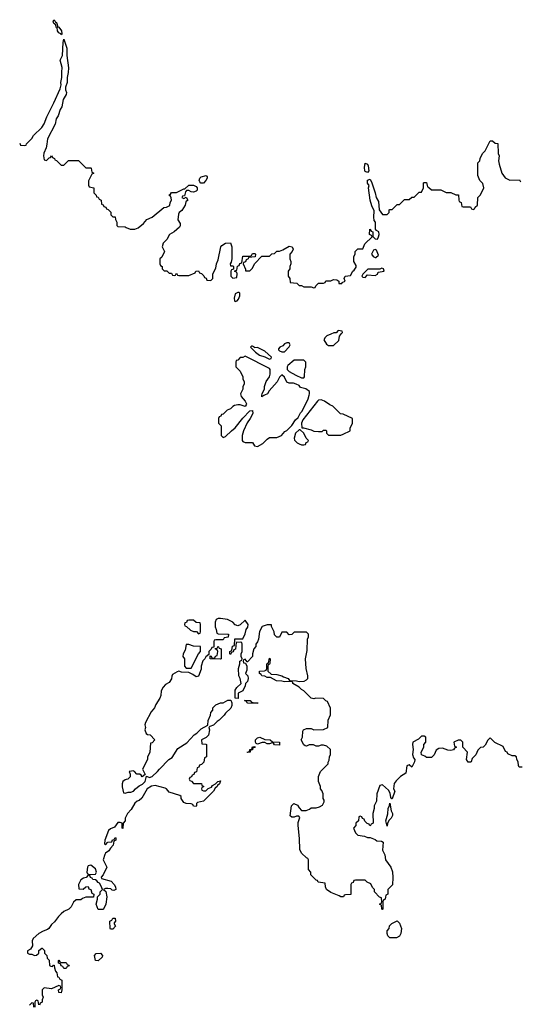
# Model space of a CAD drawing. Header units: inches. Extents: x 1992046 to 2239405, y 126834 to 266391.
# Tile 10 of 71: x 2019130 to 2023216, y 165033 to 173061. Entities that reach past the tile are written whole.
import ezdxf

# ---------------------------------------------------------------- set-up
doc = ezdxf.new("R2010")
doc.units = ezdxf.units.IN
doc.header["$MEASUREMENT"] = 0
for name, color, linetype in [('C0116', 7, 'Continuous'), ('C0117', 7, 'Continuous'), ('C0126', 7, 'Continuous'), ('C0127', 7, 'Continuous')]:
    doc.layers.add(name, color=color, linetype=linetype)

msp = doc.modelspace()

# ---------------------------------------------------------------- linework, layer by layer
at = {"layer": 'C0116', "color": 6, "elevation": 100}
for points in [[(2020000, 166865.3), (2019990, 166862), (2019972, 166850), (2019966, 166830), (2019966, 166806), (2019978, 166758), (2019990, 166754), (2020000, 166757.6)], [(2020000, 166567.3), (2019991.3, 166550), (2019991.3, 166528.7), (2019974, 166510), (2019972.7, 166467.3), (2019966, 166470), (2019966, 166510), (2019950, 166515.3), (2019930, 166514), (2019903.6, 166476.4), (2019870, 166464), (2019856, 166450), (2019824.7, 166370), (2019822, 166342), (2019830, 166334), (2019850, 166354), (2019882, 166358), (2019887.3, 166372.7), (2019902, 166378), (2019910, 166392), (2019914, 166390), (2019914, 166370), (2019898, 166362), (2019894, 166330), (2019870, 166306), (2019856.9, 166283.1), (2019830, 166266), (2019825.4, 166254.6), (2019812, 166210), (2019842, 166150), (2019811.6, 166088.4), (2019794, 166070), (2019798, 166058), (2019876, 166036), (2019902, 166010), (2019912, 165990), (2019914, 165970), (2019898, 165962), (2019884.7, 165964.7), (2019874, 165974), (2019850, 165978), (2019830, 165978), (2019814, 165970), (2019832, 165952), (2019842, 165910), (2019834, 165850), (2019814, 165810), (2019810, 165806), (2019770, 165806), (2019755.3, 165850), (2019766, 165890), (2019766, 165910), (2019786, 165930), (2019786, 165950), (2019806, 165970), (2019796.4, 165996.4), (2019782, 166022), (2019770, 166026), (2019760.4, 166040.4), (2019750, 166048), (2019726, 166050), (2019722, 166062), (2019707.3, 166067.3), (2019702, 166082), (2019690, 166086), (2019672.7, 166067.3), (2019650, 166062), (2019630, 166048.7), (2019611.3, 166010), (2019614, 165974), (2019647.3, 165972.7), (2019668.7, 165991.3), (2019690, 165994), (2019694, 165974), (2019712, 165970), (2019718, 165938), (2019734, 165930), (2019732.7, 165907.3), (2019670, 165906), (2019643.6, 165896.4), (2019630, 165886), (2019590, 165886), (2019570, 165866), (2019551.1, 165828.9), (2019531.3, 165808.7), (2019490, 165789.2), (2019468.8, 165771.2), (2019447.7, 165750), (2019415.5, 165704.5), (2019390, 165684), (2019367.9, 165652.1), (2019357.3, 165642.7), (2019322, 165630), (2019286, 165610), (2019241, 165570), (2019231.3, 165550), (2019234, 165510), (2019218, 165482), (2019194, 165470), (2019194, 165450), (2019210, 165442), (2019230, 165442), (2019250, 165432), (2019267.3, 165432.7), (2019286, 165450), (2019287.3, 165472.7), (2019310, 165492), (2019314, 165490), (2019331.6, 165471.6), (2019332, 165450), (2019352, 165430), (2019354, 165410), (2019371.6, 165391.6), (2019374, 165350), (2019383.6, 165343.6), (2019398, 165342), (2019407.3, 165352.7), (2019412.7, 165352.7), (2019414, 165330), (2019423.6, 165303.6), (2019434, 165290), (2019438, 165258), (2019450, 165254), (2019458, 165238), (2019474, 165230), (2019474, 165150), (2019470, 165126), (2019448.4, 165128.4), (2019448, 165152), (2019462, 165158), (2019466, 165170), (2019462, 165182), (2019450, 165186), (2019390, 165158), (2019330, 165166), (2019314, 165150), (2019314, 165110), (2019322, 165090), (2019314, 165070), (2019314, 165050), (2019298, 165042), (2019292.7, 165027.3)], [(2019286, 165030), (2019282, 165062), (2019270, 165066), (2019258, 165062), (2019254, 165050), (2019254, 165010)], [(2019246, 165010), (2019242, 165042), (2019230, 165046), (2019210, 165026)]]:
    msp.add_lwpolyline(points, dxfattribs=at)
for points in [[(2019710, 166168.7), (2019690, 166162), (2019682.8, 166150), (2019678, 166110), (2019681, 166101), (2019690, 166092), (2019750, 166094), (2019758, 166110), (2019750, 166138)], [(2019870, 165646), (2019868, 165650), (2019866, 165710), (2019882, 165718), (2019890, 165734), (2019910, 165734), (2019912, 165710), (2019902, 165698), (2019902, 165690), (2019912, 165670), (2019890, 165646)], [(2019470, 165374), (2019510, 165374), (2019518, 165358), (2019532, 165352), (2019532.7, 165347.3), (2019518, 165342), (2019510, 165326), (2019490, 165326), (2019482, 165342), (2019467.3, 165347.3), (2019462, 165362), (2019447.3, 165367.3), (2019446, 165390), (2019450, 165392), (2019458, 165378)], [(2019770, 165388), (2019748, 165390), (2019741.2, 165430), (2019753.6, 165446.4), (2019790, 165451.3), (2019804.7, 165430), (2019802, 165418)]]:
    msp.add_lwpolyline(points, close=True, dxfattribs=at)
at = {"layer": 'C0117', "color": 6, "elevation": 100}
msp.add_lwpolyline([(2019470, 172938), (2019466, 172946), (2019450, 172953.2), (2019439.5, 172970), (2019436.4, 172996.4), (2019430, 172995.3), (2019422, 173022), (2019409.7, 173029.7), (2019402.7, 173050), (2019410, 173061), (2019421, 173050), (2019422, 173042), (2019430, 173038), (2019442, 173002), (2019450, 173001), (2019472.4, 172970), (2019474.8, 172945.2)], close=True, dxfattribs=at)
msp.add_lwpolyline([(2019130, 172054), (2019138, 172038), (2019170, 172034), (2019182, 172038), (2019186, 172050), (2019228.4, 172091.6), (2019243.1, 172116.9), (2019310, 172182), (2019330, 172212), (2019351.9, 172268.1), (2019410, 172382), (2019461.6, 172498.4), (2019469.4, 172530), (2019467, 172550), (2019474, 172590), (2019473.1, 172633.1), (2019478, 172670), (2019461.6, 172730), (2019478.4, 172770), (2019483.7, 172876.3), (2019490, 172902), (2019515.5, 172830), (2019514.9, 172770), (2019528.3, 172668.3), (2019526.4, 172630), (2019517.1, 172590), (2019516.4, 172550), (2019502.8, 172510), (2019504, 172490), (2019513.3, 172466.7), (2019510.3, 172449.7), (2019486, 172410), (2019474.4, 172350), (2019461.6, 172330), (2019443.8, 172276.2), (2019428.6, 172251.4), (2019419.3, 172210), (2019356.3, 172090), (2019353, 172047), (2019344.9, 172015.1), (2019326.9, 171973.1), (2019324.4, 171950), (2019330, 171918), (2019350, 171914), (2019370, 171934), (2019382, 171938), (2019390, 171952), (2019398, 171938), (2019414, 171930), (2019418, 171918), (2019430, 171914), (2019470, 171874), (2019490, 171874), (2019528.4, 171911.6), (2019610, 171914), (2019670, 171854), (2019710, 171854), (2019714, 171850), (2019718, 171818), (2019734, 171810), (2019718, 171802), (2019692.7, 171747.3), (2019692.7, 171712.7), (2019698, 171698), (2019734, 171690), (2019734, 171650), (2019754, 171630), (2019758, 171618), (2019770, 171614), (2019778, 171598), (2019794, 171590), (2019798, 171558), (2019812.7, 171552.7), (2019818, 171538), (2019832.7, 171532.7), (2019838, 171518), (2019852.7, 171512.7), (2019872.7, 171492.7), (2019874, 171470), (2019890, 171454), (2019910, 171454), (2019912.7, 171432.7), (2019922, 171410), (2019923.6, 171383.6), (2019930, 171374), (2019990, 171372), (2020000, 171367.5)], dxfattribs=at)
at = {"layer": 'C0126', "color": 6, "elevation": 100}
for points in [[(2020935, 170000), (2020938, 169990), (2020971.3, 169950), (2020982, 169930), (2020979.6, 169920.4), (2020971.6, 169908.4), (2020930, 169922), (2020910, 169922), (2020883.6, 169916.4), (2020870, 169908), (2020850, 169888), (2020823.6, 169876.4), (2020790, 169846), (2020778, 169842), (2020772.7, 169827.3), (2020758, 169822), (2020754, 169810), (2020754, 169770), (2020774, 169750), (2020774, 169670), (2020790, 169654), (2020810, 169662), (2020858, 169710), (2020890, 169732), (2020950, 169812), (2021007.3, 169872.7), (2021030, 169874), (2021032, 169850), (2021011.3, 169810), (2020986, 169774), (2020956, 169710), (2020946, 169670), (2020944.7, 169630), (2020950, 169622), (2020970, 169614), (2021030, 169614), (2021045.4, 169585.4), (2021070, 169582), (2021113.6, 169606.4), (2021150, 169642), (2021170, 169654), (2021230, 169654), (2021266, 169670), (2021295.3, 169704.7), (2021310, 169712), (2021350, 169752), (2021382, 169798), (2021402, 169818), (2021423.2, 169856.8), (2021435.3, 169870), (2021484, 169970), (2021492.5, 170000)], [(2021127, 170000), (2021122, 169998), (2021106, 169986), (2021107.2, 170000)], [(2023230, 166966), (2023207.3, 166967.3), (2023200.4, 166980.4), (2023198, 167010), (2023188, 167030), (2023186, 167050), (2023170, 167058), (2023150, 167058), (2023115.3, 167075.3), (2023108.4, 167088.4), (2023095.3, 167095.3), (2023074.6, 167134.6), (2023007.3, 167167.3), (2022970, 167206), (2022950, 167186), (2022930, 167146), (2022911.6, 167128.4), (2022890, 167126), (2022870, 167106), (2022852.7, 167067.3), (2022823.6, 167036.4), (2022814, 167010), (2022810, 167006), (2022790, 167006), (2022778, 167030), (2022786, 167090), (2022746, 167130), (2022746, 167170), (2022730, 167186), (2022710, 167186), (2022674, 167170), (2022678, 167138), (2022694, 167130), (2022678, 167122), (2022670, 167108), (2022650, 167102), (2022624.7, 167104.7), (2022580.4, 167120.4), (2022550, 167118), (2022530, 167106), (2022511.6, 167068.4), (2022490, 167046), (2022450, 167046), (2022436.4, 167056.4), (2022410, 167066), (2022408, 167090), (2022428, 167130), (2022428.9, 167151.1), (2022446, 167170), (2022446, 167210), (2022430, 167218), (2022410, 167218), (2022384, 167196), (2022338, 167170), (2022334.8, 167150), (2022342, 167110), (2022336, 167070), (2022343.6, 167043.6), (2022354, 167030), (2022352, 167010), (2022330, 166966), (2022310, 166986), (2022290, 166978), (2022282, 166918), (2022238, 166890), (2022203.8, 166856.2), (2022187.3, 166832.7), (2022181, 166790), (2022192, 166770), (2022170.9, 166709.1), (2022168, 166708), (2022160.4, 166720.4), (2022154.6, 166754.6), (2022140.2, 166780.2), (2022090, 166822), (2022070, 166818), (2022044.7, 166750), (2022042, 166690), (2022022, 166650), (2022022, 166630), (2022012, 166590), (2022014, 166510), (2021998, 166502), (2021994, 166490), (2021987.3, 166487.3), (2021982, 166502), (2021967.3, 166507.3), (2021947.3, 166527.3), (2021942, 166542), (2021927.3, 166547.3), (2021922, 166562), (2021910, 166566), (2021898, 166562), (2021894, 166530), (2021874, 166510), (2021874, 166490), (2021854, 166470), (2021872, 166430), (2021891.1, 166411.1), (2021943.6, 166403.6), (2021970, 166392), (2021990, 166392), (2022030, 166378), (2022046, 166366), (2022083.6, 166363.6), (2022096, 166356), (2022091.3, 166290), (2022110.7, 166250.7), (2022116, 166210), (2022158.8, 166150), (2022173.4, 166113.4), (2022174.4, 166065.6), (2022171.6, 166008.4), (2022134, 165970), (2022134, 165930), (2022118, 165922), (2022114, 165890), (2022098, 165882), (2022094, 165870), (2022094, 165810), (2022090, 165806), (2022086, 165810), (2022082, 165842), (2022066, 165850), (2022082, 165858), (2022086, 165870), (2022082, 165902), (2022067.3, 165907.3), (2022026, 165950), (2022026, 165970), (2022010, 165986), (2021994.6, 166014.6), (2021966, 166030), (2021950, 166046), (2021870, 166046), (2021858, 166042), (2021852.7, 166027.3), (2021838, 166022), (2021834, 166010), (2021832.7, 165927.3), (2021790, 165926), (2021778, 165922), (2021771.6, 165908.4), (2021750, 165908), (2021738, 165918), (2021670, 165944), (2021635.3, 165970), (2021626, 165990), (2021622, 166022), (2021566, 166030), (2021562, 166042), (2021550, 166046), (2021506, 166090), (2021506, 166110), (2021487.3, 166132.7), (2021486, 166210), (2021482, 166222), (2021470, 166226), (2021430, 166266), (2021416.4, 166296.4), (2021414.6, 166385.4), (2021402, 166490), (2021404, 166516), (2021415.3, 166555.3), (2021407.3, 166567.3), (2021390, 166568), (2021370, 166558), (2021350, 166558), (2021338, 166570), (2021348.9, 166651.1), (2021368.4, 166671.6), (2021396.9, 166656.9), (2021410, 166634), (2021430, 166614), (2021467.3, 166612.7), (2021496.4, 166623.6), (2021510, 166634), (2021550, 166634), (2021576.4, 166643.6), (2021602, 166658), (2021616.4, 166683.6), (2021616.4, 166696.4), (2021606, 166710), (2021606, 166750), (2021596.4, 166776.4), (2021586, 166790), (2021586, 166810), (2021568, 166850), (2021568, 166890), (2021586, 166930), (2021647.3, 166992.7), (2021647.3, 167007.3), (2021656.4, 167023.6), (2021658, 167050), (2021666, 167070), (2021666, 167110), (2021636.4, 167136.4), (2021610, 167146), (2021590, 167146), (2021570, 167138), (2021550, 167138), (2021527.3, 167147.3), (2021510, 167148), (2021492.7, 167147.3), (2021470, 167138), (2021460.4, 167140.4), (2021448.4, 167148.4), (2021428, 167190), (2021438, 167210), (2021440.4, 167259.6), (2021446, 167270), (2021470, 167282), (2021510, 167282), (2021530, 167272), (2021610, 167274), (2021646, 167290), (2021648, 167350), (2021667.3, 167392.7), (2021667.3, 167447.3), (2021642, 167502), (2021630, 167506), (2021610, 167526), (2021548, 167528), (2021530, 167524), (2021509.1, 167529.1), (2021449.1, 167589.1), (2021430, 167599), (2021410, 167619), (2021358, 167650), (2021358, 167658), (2021350, 167666), (2021290, 167662), (2021268.9, 167668.9), (2021226, 167670), (2021176.4, 167696.4), (2021150, 167698), (2021130, 167708), (2021106, 167710), (2021102, 167722), (2021086, 167730), (2021086, 167750), (2021127.3, 167752.7), (2021142, 167758), (2021146, 167770), (2021146, 167810), (2021162, 167818), (2021170, 167854), (2021174, 167850), (2021172.7, 167812.7), (2021170, 167806), (2021158, 167802), (2021154, 167790), (2021154, 167750), (2021183.6, 167723.6), (2021230, 167721), (2021270, 167711.3), (2021282, 167702), (2021322, 167690), (2021332, 167672), (2021390, 167671), (2021410, 167664.7), (2021452.3, 167667.7), (2021470, 167678), (2021482, 167690), (2021482, 167710), (2021468.4, 167771.6), (2021462, 167850), (2021476.4, 167916.4), (2021478, 168010), (2021486, 168030), (2021486, 168050), (2021470, 168066), (2021370, 168066), (2021351.6, 168048.4), (2021330, 168046), (2021310, 168066), (2021270, 168066), (2021250, 168026), (2021230, 168026), (2021210, 168046), (2021208, 168070), (2021186, 168114), (2021186, 168126), (2021150, 168128), (2021110, 168114), (2021087.5, 168072.5), (2021078, 168010), (2021071, 167989), (2021058, 167970), (2021058, 167950), (2021042, 167930), (2021031, 167890), (2021030, 167868), (2020990, 167826), (2020986, 167826), (2020970, 167846), (2020958, 167842), (2020954, 167830), (2020958, 167818), (2020974, 167814), (2020984.7, 167790), (2020983.6, 167756.4), (2020974, 167730), (2020991.3, 167711.3), (2020994.8, 167690), (2020990, 167666), (2020972, 167648), (2020971.1, 167628.9), (2020952, 167590), (2020914, 167570), (2020912.7, 167527.3), (2020888, 167528), (2020890, 167594), (2020903.1, 167616.9), (2020938, 167650), (2020928.7, 167690), (2020918, 167710), (2020915.3, 167770), (2020926, 167810), (2020926, 167830), (2020942, 167838), (2020946, 167850), (2020938, 167870), (2020938, 167890), (2020946, 167910), (2020946, 167970), (2020942, 167982), (2020930, 167986), (2020898, 167982), (2020892.7, 167927.3), (2020878, 167922), (2020872.7, 167907.3), (2020858, 167902), (2020850, 167886), (2020846, 167890), (2020846, 167910), (2020862, 167918), (2020867.3, 167952.7), (2020882, 167958), (2020887.3, 168012.7), (2020950, 168014), (2020970, 168054), (2020978, 168090), (2020992.7, 168107.3), (2020994, 168130), (2020970, 168166), (2020930, 168126), (2020910, 168118), (2020890, 168128), (2020870, 168148), (2020826, 168170), (2020770, 168179), (2020750, 168178), (2020734, 168170), (2020724.7, 168150), (2020724.7, 168110), (2020734, 168090), (2020738, 168058), (2020750, 168054), (2020830, 168052), (2020834, 168050), (2020832.7, 168027.3), (2020798, 168022), (2020790, 168006), (2020730, 168006), (2020718, 168002), (2020714, 167990), (2020714, 167946), (2020698, 167942), (2020692.7, 167927.3), (2020674, 167910), (2020674, 167886), (2020650, 167866), (2020642, 167850), (2020626, 167834), (2020611, 167790), (2020610, 167766), (2020590, 167708), (2020570, 167702), (2020543.1, 167723.1), (2020510, 167738), (2020450, 167742), (2020430, 167749), (2020415.3, 167744.7), (2020378, 167722), (2020371, 167709), (2020370, 167688), (2020350, 167658), (2020320.7, 167639.3), (2020300.7, 167619.3), (2020284.7, 167590), (2020282.8, 167550), (2020274.8, 167530), (2020242.5, 167477.5), (2020230.6, 167449.4), (2020203.5, 167416.5), (2020156, 167330), (2020151.6, 167311.6), (2020158, 167290), (2020152, 167270), (2020162, 167242), (2020172.7, 167232.7), (2020194, 167230), (2020232, 167190), (2020210, 167166), (2020198, 167162), (2020191.1, 167088.9), (2020172.7, 167047.3), (2020172, 167030), (2020131.3, 166950), (2020154, 166906), (2020130, 166888.7), (2020122, 166902), (2020110, 166908.7), (2020086, 166910), (2020068, 166930), (2020056, 166936), (2020027.9, 166932.1), (2020024.7, 166930), (2020032, 166910), (2020031.6, 166888.4), (2020014, 166870), (2020000, 166865.3)], [(2020000, 166757.6), (2020016.4, 166763.6), (2020036.5, 166763.5), (2020058, 166770), (2020075.3, 166790), (2020106, 166814), (2020133.2, 166826.8), (2020155.3, 166850), (2020166, 166894), (2020190, 166881), (2020210, 166891.3), (2020255.3, 166930), (2020270, 166951.3), (2020348.7, 167030), (2020374.8, 167045.2), (2020421.5, 167118.5), (2020495.5, 167164.5), (2020555.3, 167230), (2020576, 167244), (2020610, 167278), (2020666, 167310), (2020667.3, 167347.3), (2020688, 167390), (2020688.9, 167411.1), (2020706, 167430), (2020706, 167450), (2020730, 167474), (2020768.4, 167491.6), (2020790, 167492), (2020830, 167512), (2020852, 167512), (2020862, 167490), (2020862, 167470), (2020852.7, 167447.3), (2020810, 167408), (2020798, 167390), (2020758, 167350), (2020740.7, 167339.3), (2020710.9, 167309.1), (2020682, 167298), (2020674, 167290), (2020678, 167270), (2020672, 167228), (2020652.7, 167207.3), (2020614, 167190), (2020618, 167158), (2020650, 167154), (2020654, 167150), (2020654, 167050), (2020638, 167042), (2020632.7, 167007.3), (2020612.7, 166987.3), (2020598, 166982), (2020592.7, 166967.3), (2020578, 166962), (2020572.7, 166927.3), (2020558, 166922), (2020552.7, 166907.3), (2020538, 166902), (2020532.7, 166887.3), (2020518, 166882), (2020514, 166870), (2020518, 166858), (2020532.7, 166852.7), (2020550, 166834), (2020612.7, 166832.7), (2020618, 166818), (2020634, 166810), (2020618, 166802), (2020614, 166790), (2020618, 166778), (2020630, 166774), (2020650, 166774), (2020667.3, 166792.7), (2020695.3, 166804.7), (2020703.1, 166816.9), (2020728.4, 166831.6), (2020746, 166850), (2020770, 166854), (2020762, 166830), (2020743.6, 166816.4), (2020742, 166810), (2020724.7, 166795.3), (2020712, 166770), (2020631, 166689), (2020582, 166678), (2020574, 166670), (2020574, 166650), (2020570, 166646), (2020550, 166648.7), (2020542, 166662), (2020530, 166668.7), (2020490, 166669.3), (2020470, 166679), (2020449, 166710), (2020448.4, 166728.4), (2020436.4, 166736.4), (2020350, 166764), (2020329.1, 166789.1), (2020316.5, 166796.5), (2020236.5, 166816.5), (2020207.1, 166812.9), (2020171.3, 166790), (2020126.4, 166713.6), (2020106, 166694), (2020090, 166689), (2020070, 166674), (2020039.8, 166620.2), (2020011.3, 166590), (2020000, 166567.3)]]:
    msp.add_lwpolyline(points, dxfattribs=at)
for points in [[(2021590, 169962), (2021570, 169959), (2021561, 169950), (2021441.1, 169798.9), (2021430.8, 169770), (2021432.7, 169732.7), (2021447.3, 169732.7), (2021510, 169716), (2021530, 169706), (2021570, 169702), (2021598, 169702), (2021610, 169714), (2021630, 169714), (2021634, 169710), (2021634, 169690), (2021650, 169674), (2021750, 169674), (2021770, 169682), (2021826, 169710), (2021828.4, 169731.6), (2021846, 169770), (2021846, 169810), (2021770, 169846), (2021747.3, 169847.3), (2021686, 169910), (2021660.2, 169920.2), (2021618, 169950)], [(2021418, 169718), (2021410, 169718), (2021381, 169690), (2021371.3, 169650), (2021372, 169632), (2021394, 169610), (2021410, 169602), (2021430, 169594), (2021450, 169594), (2021462, 169598), (2021467.3, 169612.7), (2021482, 169618), (2021486, 169630), (2021468, 169648), (2021448, 169690)], [(2020550, 168166), (2020510, 168166), (2020498, 168162), (2020492.7, 168147.3), (2020478, 168142), (2020474, 168130), (2020478, 168118), (2020492.7, 168112.7), (2020523.6, 168083.6), (2020550, 168074), (2020572.7, 168072.7), (2020590, 168054), (2020602, 168058), (2020606, 168070), (2020606, 168130), (2020602, 168142), (2020570, 168146)], [(2020510, 167966), (2020490, 167966), (2020479.6, 167920.4), (2020464.7, 167890), (2020462, 167870), (2020474, 167850), (2020474, 167790), (2020490, 167774), (2020530, 167774), (2020588.4, 167891.6), (2020606, 167910), (2020606, 167950), (2020550, 167954)], [(2020770, 167846), (2020686, 167850), (2020686, 167874), (2020692.7, 167872.7), (2020698, 167858), (2020710, 167854), (2020722, 167858), (2020727.3, 167872.7), (2020742, 167878), (2020746, 167910), (2020742, 167922), (2020727.3, 167927.3), (2020726, 167934), (2020742, 167938), (2020750, 167954), (2020758, 167938), (2020774, 167930), (2020774, 167850)], [(2021070, 167486), (2020992.7, 167487.3), (2020986, 167490), (2020982, 167502), (2020966, 167510), (2021011.1, 167511.1), (2021018, 167498), (2021032.7, 167492.7), (2021074, 167490)], [(2021250, 167146), (2021210, 167148.7), (2021202, 167162), (2021190, 167166), (2021170, 167158), (2021150, 167158), (2021130, 167168), (2021110, 167168.7), (2021070, 167155.3), (2021060.2, 167160.2), (2021055.3, 167170), (2021055.3, 167190), (2021070, 167204.7), (2021090.7, 167210.7), (2021130, 167191.3), (2021174, 167190), (2021192.7, 167172.7), (2021250, 167171.3)], [(2020990, 167086), (2020988, 167090), (2021006, 167094), (2021008, 167110), (2021026, 167114), (2021030, 167132), (2021050, 167134), (2021052, 167130), (2021046, 167126), (2021034, 167126), (2021030, 167108), (2021014, 167106), (2021010, 167088.7)], [(2022130, 166486), (2022118, 166530), (2022134.6, 166585.4), (2022138, 166630), (2022147.3, 166652.7), (2022150, 166674), (2022162, 166610), (2022172, 166590), (2022171.6, 166571.6), (2022162, 166550), (2022144.7, 166535.3), (2022132, 166510)], [(2022205.4, 165574.6), (2022150, 165575.3), (2022135.3, 165590), (2022129.4, 165609.4), (2022129, 165631), (2022146, 165650), (2022147.3, 165672.7), (2022167.3, 165692.7), (2022210, 165714), (2022230, 165694), (2022246, 165650), (2022241, 165610), (2022230, 165588)]]:
    msp.add_lwpolyline(points, close=True, dxfattribs=at)
at = {"layer": 'C0127', "color": 6, "elevation": 100}
for points in [[(2020000, 171367.5), (2020032.7, 171352.7), (2020070, 171352), (2020096.4, 171363.6), (2020140.4, 171399.6), (2020169.1, 171430.9), (2020210, 171452), (2020306, 171530), (2020327.3, 171532.7), (2020354.6, 171545.4), (2020358, 171570), (2020368, 171590), (2020367.3, 171607.3), (2020362, 171622), (2020346, 171630), (2020362, 171638), (2020368, 171652), (2020410, 171652), (2020470, 171682), (2020478, 171682), (2020510, 171712), (2020550, 171712), (2020570, 171702), (2020578, 171690), (2020578, 171670), (2020570, 171662), (2020550, 171655.3), (2020530, 171658), (2020510, 171668), (2020492.7, 171667.3), (2020483.6, 171656.4), (2020474, 171626), (2020458, 171622), (2020454, 171610), (2020470, 171602), (2020490, 171614), (2020502, 171590), (2020485.4, 171574.6), (2020481, 171550), (2020454, 171506), (2020432, 171490), (2020425.4, 171474.6), (2020422, 171430), (2020439.6, 171399.6), (2020439.6, 171380.4), (2020434, 171370), (2020392, 171330), (2020351.6, 171308.4), (2020332, 171270), (2020302, 171238), (2020292, 171210), (2020311.3, 171170), (2020290, 171126), (2020274, 171110), (2020274, 171070), (2020278, 171058), (2020294, 171050), (2020294, 171030), (2020310, 171014), (2020330, 171014), (2020350, 170994), (2020370, 170994), (2020378, 170978), (2020390, 170974), (2020402, 170978), (2020410, 170994), (2020418, 170978), (2020430, 170974), (2020510, 170974), (2020562, 170998), (2020568.4, 171011.6), (2020590, 171012), (2020598, 170998), (2020612.7, 170992.7), (2020632.7, 170972.7), (2020638, 170958), (2020652.7, 170952.7), (2020658, 170938), (2020690, 170934), (2020706, 170950), (2020706, 170990), (2020730, 171034), (2020736, 171070), (2020750, 171102), (2020772.3, 171210), (2020780.1, 171219.9), (2020810, 171239.1), (2020850, 171242), (2020861, 171210), (2020861, 171110), (2020856.9, 171083.1), (2020847.7, 171070), (2020850, 171054), (2020870, 171054), (2020874, 171050), (2020874, 171026), (2020858, 171022), (2020854, 171010), (2020854, 170970), (2020870, 170954), (2020902, 170958), (2020906, 170990), (2020902, 171002), (2020887.3, 171007.3), (2020886, 171014), (2020902, 171018), (2020907.3, 171052.7), (2020922, 171058), (2020928, 171072), (2020942, 171078), (2020950, 171134), (2021010, 171134), (2021022, 171138), (2021030, 171154), (2021050, 171154), (2021054, 171150), (2021052.7, 171127.3), (2020998, 171122), (2020994, 171110), (2020978, 171102), (2020972, 171088), (2020958, 171082), (2020954, 171070), (2020974, 171026), (2020974, 171014), (2021007.3, 171012.7), (2021028.4, 171031.6), (2021050, 171074), (2021107.3, 171132.7), (2021170, 171134), (2021188.4, 171151.6), (2021210, 171154), (2021230, 171174), (2021250, 171174), (2021276.4, 171183.6), (2021330, 171214), (2021354, 171210), (2021362, 171190), (2021354, 171170), (2021334, 171150), (2021334, 171110), (2021342, 171090), (2021342, 171070), (2021334, 171050), (2021334, 171030), (2021322, 171010), (2021322, 170970), (2021334, 170950), (2021338, 170918), (2021391.6, 170911.6), (2021410, 170894), (2021430, 170894), (2021450, 170882), (2021510, 170882), (2021530, 170874), (2021542, 170878), (2021546, 170890), (2021570, 170912), (2021610, 170914), (2021622, 170918), (2021628.9, 170931.1), (2021668.4, 170931.6), (2021690, 170942), (2021719.6, 170939.6), (2021734, 170930), (2021734, 170910), (2021758, 170910), (2021762, 170918), (2021786, 170930), (2021778, 170950), (2021786, 170970), (2021830, 170974), (2021848, 171010), (2021860.4, 171019.6), (2021876.4, 171043.6), (2021876.4, 171056.4), (2021858, 171090), (2021858, 171130), (2021868, 171150), (2021868.4, 171171.6), (2021890, 171194), (2021930, 171194), (2021947.3, 171232.7), (2022006, 171290), (2022002, 171302), (2021986, 171310), (2021987.3, 171352.7), (2021994, 171350), (2021998, 171338), (2022011.6, 171331.6), (2022012.7, 171292.7), (2022030, 171274), (2022050, 171272), (2022059, 171290), (2022064, 171310), (2022062, 171330), (2022041.5, 171341.5), (2022032.9, 171352.9), (2022033.2, 171410), (2022023.2, 171423.2), (2022019.3, 171450), (2022023.1, 171503.1), (2022003.6, 171543.6), (2021989.6, 171589.6), (2021977.2, 171690), (2021982, 171710), (2021967.8, 171727.8), (2021970, 171752), (2021990, 171762), (2022004.7, 171730), (2022030.5, 171650.5), (2022038.8, 171610), (2022057.5, 171577.5), (2022064.7, 171510), (2022090, 171472), (2022130, 171474), (2022146, 171490), (2022146, 171510), (2022150, 171514), (2022170, 171514), (2022210, 171554), (2022230, 171554), (2022270, 171594), (2022310, 171594), (2022330, 171614), (2022350, 171614), (2022390, 171654), (2022410, 171654), (2022426, 171690), (2022426, 171730), (2022430, 171734), (2022450, 171734), (2022458, 171698), (2022470, 171694), (2022490, 171674), (2022567.3, 171672.7), (2022610, 171652), (2022650, 171652), (2022690, 171634), (2022712.7, 171632.7), (2022714, 171590), (2022718, 171578), (2022734, 171570), (2022738, 171538), (2022750, 171534), (2022810, 171534), (2022818, 171518), (2022830, 171514), (2022842, 171518), (2022847.3, 171532.7), (2022866, 171550), (2022868.4, 171611.6), (2022890, 171634), (2022918, 171690), (2022910, 171726), (2022886, 171750), (2022868, 171790), (2022870, 171894), (2022886, 171910), (2022888, 171930), (2022908, 171970), (2022928.9, 171991.1), (2022970, 172074), (2022990, 172074), (2023010, 172054), (2023032.7, 172052.7), (2023034, 171970), (2023042, 171950), (2023038, 171910), (2023042, 171882), (2023064.7, 171810), (2023091.6, 171771.6), (2023130, 171752), (2023210, 171754), (2023218, 171738)], [(2021107.2, 170000), (2021108, 170010), (2021128, 170050), (2021128, 170070), (2021142, 170110), (2021168, 170150), (2021175.3, 170170), (2021175.3, 170210), (2021170, 170218), (2020970, 170318), (2020950, 170306), (2020930, 170306), (2020910, 170286), (2020898, 170282), (2020894, 170270), (2020894, 170230), (2020930, 170194), (2020952, 170150), (2020952, 170130), (2020962, 170110), (2020962, 170090), (2020952, 170070), (2020951.1, 170048.9), (2020932, 170010), (2020935, 170000)], [(2021492.5, 170000), (2021495.3, 170010), (2021495.3, 170030), (2021466, 170050), (2021422, 170062), (2021410, 170078), (2021386, 170090), (2021363.6, 170096.4), (2021330, 170098), (2021310, 170106), (2021290, 170146), (2021270, 170166), (2021250, 170146), (2021231.1, 170108.9), (2021165.4, 170034.6), (2021152, 170010), (2021127, 170000)]]:
    msp.add_lwpolyline(points, dxfattribs=at)
for points in [[(2021970, 171815.3), (2021950, 171824), (2021947.6, 171830), (2021944.5, 171855.5), (2021950, 171892), (2021970, 171882), (2021973.4, 171870), (2021978.8, 171830)], [(2020608.9, 171728.9), (2020600.2, 171740.2), (2020595.3, 171750), (2020599, 171770), (2020610, 171781), (2020651.1, 171791.1), (2020659.8, 171779.8), (2020661, 171770), (2020650.6, 171749.4), (2020630, 171729)], [(2022030, 171186), (2022018, 171182), (2022002, 171150), (2022014, 171130), (2022030, 171122), (2022038, 171122), (2022058, 171142), (2022042, 171182)], [(2022084.7, 171035.3), (2022070, 171026), (2021972.7, 171027.3), (2021930, 170986), (2021922, 170970), (2021930, 170962), (2021950, 170958), (2021970, 170982), (2022030, 170976), (2022050, 170986), (2022056.4, 171003.6), (2022106, 171010), (2022098, 171030)], [(2020918, 170838), (2020910, 170838), (2020890, 170826), (2020881, 170790), (2020882, 170770), (2020890, 170762), (2020906, 170770), (2020916.4, 170783.6), (2020926, 170810), (2020926, 170830)], [(2021730, 170526), (2021712, 170508), (2021692.7, 170507.3), (2021670, 170498), (2021636.9, 170483.1), (2021622, 170470), (2021612, 170450), (2021635.3, 170415.3), (2021650, 170404.7), (2021690, 170404.7), (2021733.6, 170446.4), (2021740.4, 170479.6), (2021756.4, 170503.6), (2021766, 170510), (2021762, 170522)], [(2021030, 170398), (2021022, 170398), (2021014, 170390), (2021054, 170350), (2021086.4, 170326.4), (2021132, 170312), (2021170, 170294), (2021182, 170298), (2021186, 170310), (2021130, 170358), (2021070, 170388), (2021046, 170386), (2021046, 170390)], [(2021330, 170426), (2021310, 170426), (2021290, 170418), (2021276.9, 170403.1), (2021254, 170390), (2021243.6, 170376.4), (2021242, 170370), (2021250, 170362), (2021270, 170354), (2021290, 170354), (2021330, 170394), (2021338, 170410)], [(2021450, 170286), (2021370, 170286), (2021319.6, 170240.4), (2021312, 170230), (2021312, 170210), (2021330, 170192), (2021383.5, 170163.5), (2021430, 170142), (2021450, 170142), (2021455.3, 170150), (2021458, 170210), (2021466, 170230), (2021466, 170270)]]:
    msp.add_lwpolyline(points, close=True, dxfattribs=at)

doc.saveas('drawing.dxf')
